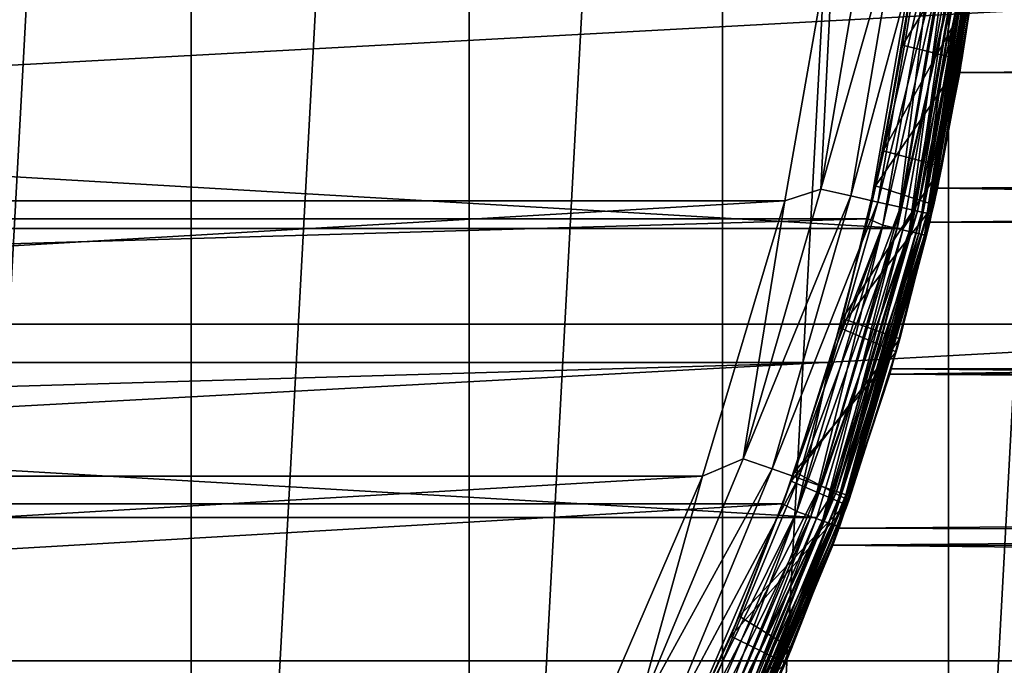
# Model space of a CAD drawing. Header units: metres. Extents: x -28 to 239, y -27 to 27.
# Tile 23 of 60: x 13.47 to 21.56, y -8.49 to -3.19. Entities that reach past the tile are written whole.
import ezdxf

# ---------------------------------------------------------------- set-up
doc = ezdxf.new("R2010")
doc.units = ezdxf.units.M
doc.layers.add('solid_10151053_XXX', color=7, linetype='CONTINUOUS')

msp = doc.modelspace()

# ---------------------------------------------------------------- linework, layer by layer
at = {"layer": 'solid_10151053_XXX'}
for points in [[(12.416398, 23.411173, -10.5), (14.875552, 21.930981, -10.5), (12.416398, -23.411173, -10.5)], [(14.875552, 21.930981, -10.5), (14.875552, -21.930981, -10.5), (12.416398, -23.411173, -10.5)], [(14.875552, 21.930981, -10.5), (17.160183, 20.193516, -10.5), (14.875552, -21.930981, -10.5)], [(17.160183, 20.193516, -10.5), (17.160183, -20.193516, -10.5), (14.875552, -21.930981, -10.5)], [(17.160183, 20.193516, -10.5), (19.243534, 18.219122, -10.5), (17.160183, -20.193516, -10.5)], [(19.243534, 18.219122, -10.5), (19.243534, -18.219122, -10.5), (17.160183, -20.193516, -10.5)], [(19.243534, 18.219122, -10.5), (21.101072, 16.031057, -10.5), (19.243534, -18.219122, -10.5)], [(21.101072, 16.031057, -10.5), (21.101072, -16.031057, -10.5), (19.243534, -18.219122, -10.5)], [(21.101072, 16.031057, -10.5), (22.711102, 13.654884, -10.5), (21.101072, -16.031057, -10.5)], [(22.711102, 13.654884, -10.5), (22.711102, -13.654884, -10.5), (21.101072, -16.031057, -10.5)], [(20.723644, -3.395495, 153.018967), (20.878622, -2.254816, 153.316711), (21.372944, -2.333889, 153.483139)], [(20.80479, -2.85657, 122.918785), (20.878622, -2.254816, 153.316711), (20.723644, -3.395495, 153.018967)], [(20.436399, -2.302629, 269.920227), (20.163845, -2.347237, 269.950012), (20.050087, -4.576302, 269.920227)], [(20.436399, -2.302629, 269.920227), (20.050087, -4.576302, 269.920227), (20.68878, -2.331066, 269.831635)], [(20.050087, -4.576302, 269.920227), (20.297697, -4.632817, 269.831635), (20.68878, -2.331066, 269.831635)], [(20.68878, -2.331066, 269.831635), (20.297697, -4.632817, 269.831635), (20.915213, -2.356579, 269.68869)], [(20.723644, -3.395495, 153.018967), (21.372944, -2.333889, 153.483139), (21.210932, -3.513813, 153.165436)], [(21.372944, -2.333889, 153.483139), (21.297413, -2.944578, 123.11721), (21.210932, -3.513813, 153.165436)], [(20.860327, -2.41807, 0.8), (-20.439226, -4.820502, 0.8), (-20.86034, -2.417959, 0.8)], [(-20.860327, -2.41807, 212.800003), (-20.439199, -4.820622, 212.800003), (20.860331, -2.418046, 212.800003)], [(20.860327, -2.41807, 0.8), (20.439198, -4.820623, 0.8), (-20.439226, -4.820502, 0.8)], [(-20.439199, -4.820622, 212.800003), (20.439205, -4.820595, 212.800003), (20.860331, -2.418046, 212.800003)], [(-20.163847, -2.347228, 269.950012), (-19.754841, -4.672896, 269.950012), (20.163845, -2.347237, 269.950012)], [(-19.754841, -4.672896, 269.950012), (19.754839, -4.672904, 269.950012), (20.163845, -2.347237, 269.950012)], [(20.050087, -4.576302, 269.920227), (20.163845, -2.347237, 269.950012), (19.754839, -4.672904, 269.950012)], [(20.297697, -4.632817, 269.831635), (20.51985, -4.683522, 269.68869), (20.915213, -2.356579, 269.68869)], [(20.986038, -2.452916, 0.816902), (20.439198, -4.820623, 0.8), (20.860327, -2.41807, 0.8)], [(20.98654, -2.452975, 212.782959), (20.860331, -2.418046, 212.800003), (20.439205, -4.820595, 212.800003)], [(20.915213, -2.356579, 269.68869), (20.51985, -4.683522, 269.68869), (21.104322, -2.377886, 269.498596)], [(20.51985, -4.683522, 269.68869), (20.705385, -4.725869, 269.498596), (21.104322, -2.377886, 269.498596)], [(21.104322, -2.377886, 269.498596), (20.705385, -4.725869, 269.498596), (21.246607, -2.393918, 269.270905)], [(20.705385, -4.725869, 269.498596), (20.844978, -4.75773, 269.270905), (21.246607, -2.393918, 269.270905)], [(21.227486, -2.391763, 213.259796), (20.826218, -4.753448, 213.259796), (21.15723, -2.462079, 213.25)], [(20.880623, -4.765866, 213.288239), (20.826218, -4.753448, 213.259796), (21.227486, -2.391763, 213.259796)], [(21.246607, -2.393918, 269.270905), (20.844978, -4.75773, 269.270905), (21.334915, -2.403868, 269.017029)], [(20.844978, -4.75773, 269.270905), (20.931618, -4.777505, 269.017029), (21.334915, -2.403868, 269.017029)], [(21.282938, -2.398011, 213.288239), (20.880623, -4.765866, 213.288239), (21.227486, -2.391763, 213.259796)], [(20.923782, -4.775717, 213.33255), (20.880623, -4.765866, 213.288239), (21.282938, -2.398011, 213.288239)], [(21.326929, -2.402968, 213.33255), (20.923782, -4.775717, 213.33255), (21.282938, -2.398011, 213.288239)], [(20.951464, -4.782035, 213.388382), (20.923782, -4.775717, 213.33255), (21.326929, -2.402968, 213.33255)], [(21.334915, -2.403868, 269.017029), (20.931618, -4.777505, 269.017029), (21.354624, -2.495999, 268.75)], [(21.355143, -2.406147, 213.388382), (20.951464, -4.782035, 213.388382), (21.326929, -2.402968, 213.33255)], [(21.355143, -2.406147, 213.388382), (21.354624, -2.495997, 213.449997), (20.951464, -4.782035, 213.388382)], [(21.354624, -2.495997, 212.300003), (21.193392, -3.618032, 154.774216), (21.365288, -2.403019, 155.084686)], [(103.534981, -2.998101, 184.883545), (21.365288, -2.403019, 155.084686), (21.193392, -3.618032, 154.774216)], [(21.15723, -2.462079, 213.25), (20.728218, -4.902106, 213.25), (-21.157227, -2.462113, 213.25)], [(20.728218, -4.902106, 213.25), (-20.72821, -4.902138, 213.25), (-21.157227, -2.462113, 213.25)], [(20.986038, -2.452916, 0.816902), (20.559372, -4.872661, 0.816902), (20.439198, -4.820623, 0.8)], [(20.98654, -2.452975, 212.782959), (20.439205, -4.820595, 212.800003), (20.559864, -4.872777, 212.782959)], [(20.676872, -4.900509, 0.866791), (20.559372, -4.872661, 0.816902), (20.986038, -2.452916, 0.816902)], [(20.98654, -2.452975, 212.782959), (20.559864, -4.872777, 212.782959), (21.106428, -2.466988, 212.732941)], [(20.559864, -4.872777, 212.782959), (20.677313, -4.900613, 212.732941), (21.106428, -2.466988, 212.732941)], [(21.105978, -2.466935, 0.866791), (20.676872, -4.900509, 0.866791), (20.986038, -2.452916, 0.816902)], [(20.777786, -4.924426, 0.946262), (20.676872, -4.900509, 0.866791), (21.105978, -2.466935, 0.866791)], [(21.106428, -2.466988, 212.732941), (20.677313, -4.900613, 212.732941), (21.209352, -2.479018, 212.653366)], [(20.677313, -4.900613, 212.732941), (20.778145, -4.924511, 212.653366), (21.209352, -2.479018, 212.653366)], [(20.826218, -4.753448, 213.259796), (20.728218, -4.902106, 213.25), (21.15723, -2.462079, 213.25)], [(21.208984, -2.478975, 0.946262), (20.777786, -4.924426, 0.946262), (21.105978, -2.466935, 0.866791)], [(20.855219, -4.942778, 1.049887), (20.777786, -4.924426, 0.946262), (21.208984, -2.478975, 0.946262)], [(21.209352, -2.479018, 212.653366), (20.778145, -4.924511, 212.653366), (21.288284, -2.488244, 212.549667)], [(20.778145, -4.924511, 212.653366), (20.855474, -4.942838, 212.549667), (21.288284, -2.488244, 212.549667)], [(21.288025, -2.488213, 1.049887), (20.855219, -4.942778, 1.049887), (21.208984, -2.478975, 0.946262)], [(20.903887, -4.954312, 1.170591), (20.855219, -4.942778, 1.049887), (21.288025, -2.488213, 1.049887)], [(21.288284, -2.488244, 212.549667), (20.855474, -4.942838, 212.549667), (21.337837, -2.494035, 212.428909)], [(20.855474, -4.942838, 212.549667), (20.904018, -4.954343, 212.428909), (21.337837, -2.494035, 212.428909)], [(21.337704, -2.49402, 1.170591), (20.903887, -4.954312, 1.170591), (21.288025, -2.488213, 1.049887)], [(21.337704, -2.49402, 1.170591), (20.920465, -4.95824, 1.3), (20.903887, -4.954312, 1.170591)], [(21.337837, -2.494035, 212.428909), (20.904018, -4.954343, 212.428909), (21.354624, -2.495997, 212.300003)], [(20.904018, -4.954343, 212.428909), (20.920465, -4.95824, 212.300003), (21.354624, -2.495997, 212.300003)], [(21.354624, -2.495997, 213.449997), (21.354624, -2.495999, 268.75), (20.920464, -4.958244, 268.75)], [(20.920465, -4.958241, 213.449997), (21.354624, -2.495997, 213.449997), (20.920464, -4.958244, 268.75)], [(20.931618, -4.777505, 269.017029), (20.920464, -4.958244, 268.75), (21.354624, -2.495999, 268.75)], [(21.337704, -2.49402, 1.170591), (21.354624, -2.495997, 1.3), (20.920465, -4.95824, 1.3)], [(21.354624, -2.495997, 212.300003), (20.920465, -4.95824, 212.300003), (21.193392, -3.618032, 154.774216)], [(20.920465, -4.95824, 1.3), (21.354624, -2.495997, 1.3), (21.008732, -4.569809, 121.803596)], [(20.951464, -4.782035, 213.388382), (21.354624, -2.495997, 213.449997), (20.920465, -4.958241, 213.449997)], [(21.354624, -2.495997, 1.3), (21.281282, -3.05892, 121.507614), (21.008732, -4.569809, 121.803596)], [(-26.345905, -2.853637), (-25.882881, -5.685635), (26.345905, -2.853637)], [(-25.882881, -5.685635), (25.882881, -5.685635), (26.345905, -2.853637)], [(20.80479, -2.85657, 122.918785), (20.562571, -4.263964, 123.210487), (21.297413, -2.944578, 123.11721)], [(20.80479, -2.85657, 122.918785), (20.723644, -3.395495, 153.018967), (20.562571, -4.263964, 123.210487)], [(20.562571, -4.263964, 123.210487), (21.046459, -4.392686, 123.429451), (21.297413, -2.944578, 123.11721)], [(21.210932, -3.513813, 153.165436), (21.297413, -2.944578, 123.11721), (21.046459, -4.392686, 123.429451)], [(114.210777, -3.979038, 155.552048), (21.008732, -4.569809, 121.803596), (21.281282, -3.05892, 121.507614)], [(103.609978, -3.979038, 184.677505), (103.534981, -2.998101, 184.883545), (21.193392, -3.618032, 154.774216)], [(114.285767, -2.998101, 155.346008), (114.210777, -3.979038, 155.552048), (21.281282, -3.05892, 121.507614)], [(20.501247, -4.549773, 152.587769), (20.723644, -3.395495, 153.018967), (21.210932, -3.513813, 153.165436)], [(20.562571, -4.263964, 123.210487), (20.723644, -3.395495, 153.018967), (20.501247, -4.549773, 152.587769)], [(20.501247, -4.549773, 152.587769), (21.210932, -3.513813, 153.165436), (20.978588, -4.706162, 152.705444)], [(21.210932, -3.513813, 153.165436), (21.046459, -4.392686, 123.429451), (20.978588, -4.706162, 152.705444)], [(20.920465, -4.95824, 212.300003), (20.94603, -4.849107, 154.324417), (21.193392, -3.618032, 154.774216)], [(103.609978, -3.979038, 184.677505), (21.193392, -3.618032, 154.774216), (20.94603, -4.849107, 154.324417)], [(103.705887, -4.944272, 184.413986), (103.609978, -3.979038, 184.677505), (20.94603, -4.849107, 154.324417)], [(114.210777, -3.979038, 155.552048), (114.114861, -4.944272, 155.815567), (21.008732, -4.569809, 121.803596)], [(20.562571, -4.263964, 123.210487), (20.227917, -5.641765, 123.622337), (21.046459, -4.392686, 123.429451)], [(20.562571, -4.263964, 123.210487), (20.501247, -4.549773, 152.587769), (20.227917, -5.641765, 123.622337)], [(20.227917, -5.641765, 123.622337), (20.700745, -5.807796, 123.870361), (21.046459, -4.392686, 123.429451)], [(20.978588, -4.706162, 152.705444), (21.046459, -4.392686, 123.429451), (20.700745, -5.807796, 123.870361)], [(20.050087, -4.576302, 269.920227), (19.754839, -4.672904, 269.950012), (19.411633, -6.792424, 269.920227)], [(20.050087, -4.576302, 269.920227), (19.411633, -6.792424, 269.920227), (20.297697, -4.632817, 269.831635)], [(20.206482, -5.718125, 152.009262), (20.501247, -4.549773, 152.587769), (20.978588, -4.706162, 152.705444)], [(20.227917, -5.641765, 123.622337), (20.501247, -4.549773, 152.587769), (20.206482, -5.718125, 152.009262)], [(20.920465, -4.95824, 1.3), (21.008732, -4.569809, 121.803596), (20.629684, -6.055254, 122.222839)], [(113.998413, -5.889993, 156.135513), (20.629684, -6.055254, 122.222839), (21.008732, -4.569809, 121.803596)], [(114.114861, -4.944272, 155.815567), (113.998413, -5.889993, 156.135513), (21.008732, -4.569809, 121.803596)], [(-19.754841, -4.672896, 269.950012), (-19.078381, -6.935794, 269.950012), (19.754839, -4.672904, 269.950012)], [(-19.078381, -6.935794, 269.950012), (19.078379, -6.935801, 269.950012), (19.754839, -4.672904, 269.950012)], [(19.411633, -6.792424, 269.920227), (19.754839, -4.672904, 269.950012), (19.078379, -6.935801, 269.950012)], [(19.411633, -6.792424, 269.920227), (19.651358, -6.876307, 269.831635), (20.297697, -4.632817, 269.831635)], [(20.297697, -4.632817, 269.831635), (19.651358, -6.876307, 269.831635), (20.51985, -4.683522, 269.68869)], [(19.651358, -6.876307, 269.831635), (19.866438, -6.951567, 269.68869), (20.51985, -4.683522, 269.68869)], [(20.51985, -4.683522, 269.68869), (19.866438, -6.951567, 269.68869), (20.705385, -4.725869, 269.498596)], [(19.866438, -6.951567, 269.68869), (20.046064, -7.014421, 269.498596), (20.705385, -4.725869, 269.498596)], [(20.705385, -4.725869, 269.498596), (20.046064, -7.014421, 269.498596), (20.844978, -4.75773, 269.270905)], [(20.046064, -7.014421, 269.498596), (20.181213, -7.061712, 269.270905), (20.844978, -4.75773, 269.270905)], [(20.826218, -4.753448, 213.259796), (20.16305, -7.055357, 213.259796), (20.728218, -4.902106, 213.25)], [(20.215723, -7.073787, 213.288239), (20.16305, -7.055357, 213.259796), (20.826218, -4.753448, 213.259796)], [(20.844978, -4.75773, 269.270905), (20.181213, -7.061712, 269.270905), (20.931618, -4.777505, 269.017029)], [(20.206482, -5.718125, 152.009262), (20.978588, -4.706162, 152.705444), (20.670797, -5.913455, 152.08725)], [(20.880623, -4.765866, 213.288239), (20.215723, -7.073787, 213.288239), (20.826218, -4.753448, 213.259796)], [(20.257507, -7.088408, 213.33255), (20.215723, -7.073787, 213.288239), (20.880623, -4.765866, 213.288239)], [(20.923782, -4.775717, 213.33255), (20.257507, -7.088408, 213.33255), (20.880623, -4.765866, 213.288239)], [(20.978588, -4.706162, 152.705444), (20.700745, -5.807796, 123.870361), (20.670797, -5.913455, 152.08725)], [(20.439198, -4.820623, 0.8), (-20.12385, -6.002482, 0.8), (-20.439226, -4.820502, 0.8)], [(-20.439199, -4.820622, 212.800003), (-20.123819, -6.002587, 212.800003), (20.439205, -4.820595, 212.800003)], [(20.439198, -4.820623, 0.8), (20.123819, -6.002588, 0.8), (-20.12385, -6.002482, 0.8)], [(-20.123819, -6.002587, 212.800003), (20.123827, -6.002563, 212.800003), (20.439205, -4.820595, 212.800003)], [(20.559372, -4.872661, 0.816902), (20.123819, -6.002588, 0.8), (20.439198, -4.820623, 0.8)], [(20.559864, -4.872777, 212.782959), (20.439205, -4.820595, 212.800003), (20.123827, -6.002563, 212.800003)], [(20.181213, -7.061712, 269.270905), (20.265093, -7.091063, 269.017029), (20.931618, -4.777505, 269.017029)], [(20.284307, -7.097786, 213.388382), (20.257507, -7.088408, 213.33255), (20.923782, -4.775717, 213.33255)], [(20.931618, -4.777505, 269.017029), (20.265093, -7.091063, 269.017029), (20.920464, -4.958244, 268.75)], [(20.951464, -4.782035, 213.388382), (20.284307, -7.097786, 213.388382), (20.923782, -4.775717, 213.33255)], [(20.951464, -4.782035, 213.388382), (20.920465, -4.958241, 213.449997), (20.284307, -7.097786, 213.388382)], [(20.920465, -4.95824, 212.300003), (20.617432, -6.096846, 153.721024), (20.94603, -4.849107, 154.324417)], [(103.705887, -4.944272, 184.413986), (20.94603, -4.849107, 154.324417), (20.617432, -6.096846, 153.721024)], [(20.728218, -4.902106, 213.25), (20.018496, -7.276653, 213.25), (-20.72821, -4.902138, 213.25)], [(20.018496, -7.276653, 213.25), (-20.018488, -7.276675, 213.25), (-20.72821, -4.902138, 213.25)], [(20.559864, -4.872777, 212.782959), (20.123827, -6.002563, 212.800003), (19.740046, -7.164513, 212.800003)], [(20.559864, -4.872777, 212.782959), (19.740046, -7.164513, 212.800003), (19.85515, -7.226684, 212.782959)], [(20.559372, -4.872661, 0.816902), (19.854675, -7.226511, 0.816902), (20.123819, -6.002588, 0.8)], [(19.968149, -7.267812, 0.866791), (19.854675, -7.226511, 0.816902), (20.559372, -4.872661, 0.816902)], [(20.559864, -4.872777, 212.782959), (19.85515, -7.226684, 212.782959), (20.677313, -4.900613, 212.732941)], [(19.85515, -7.226684, 212.782959), (19.968575, -7.267967, 212.732941), (20.677313, -4.900613, 212.732941)], [(20.676872, -4.900509, 0.866791), (19.968149, -7.267812, 0.866791), (20.559372, -4.872661, 0.816902)], [(20.065603, -7.303282, 0.946262), (19.968149, -7.267812, 0.866791), (20.676872, -4.900509, 0.866791)], [(20.677313, -4.900613, 212.732941), (19.968575, -7.267967, 212.732941), (20.778145, -4.924511, 212.653366)], [(19.968575, -7.267967, 212.732941), (20.06595, -7.303409, 212.653366), (20.778145, -4.924511, 212.653366)], [(20.16305, -7.055357, 213.259796), (20.018496, -7.276653, 213.25), (20.728218, -4.902106, 213.25)], [(20.777786, -4.924426, 0.946262), (20.065603, -7.303282, 0.946262), (20.676872, -4.900509, 0.866791)], [(20.140383, -7.3305, 1.049887), (20.065603, -7.303282, 0.946262), (20.777786, -4.924426, 0.946262)], [(20.778145, -4.924511, 212.653366), (20.06595, -7.303409, 212.653366), (20.855474, -4.942838, 212.549667)], [(20.855219, -4.942778, 1.049887), (20.140383, -7.3305, 1.049887), (20.777786, -4.924426, 0.946262)], [(20.06595, -7.303409, 212.653366), (20.140629, -7.330589, 212.549667), (20.855474, -4.942838, 212.549667)], [(20.187382, -7.347606, 1.170591), (20.140383, -7.3305, 1.049887), (20.855219, -4.942778, 1.049887)], [(20.855474, -4.942838, 212.549667), (20.140629, -7.330589, 212.549667), (20.904018, -4.954343, 212.428909)], [(20.140629, -7.330589, 212.549667), (20.18751, -7.347652, 212.428909), (20.904018, -4.954343, 212.428909)], [(20.903887, -4.954312, 1.170591), (20.187382, -7.347606, 1.170591), (20.855219, -4.942778, 1.049887)], [(20.903887, -4.954312, 1.170591), (20.203392, -7.353432, 1.3), (20.187382, -7.347606, 1.170591)], [(20.904018, -4.954343, 212.428909), (20.18751, -7.347652, 212.428909), (20.920465, -4.95824, 212.300003)], [(20.18751, -7.347652, 212.428909), (20.203392, -7.353432, 212.300003), (20.920465, -4.95824, 212.300003)], [(20.920465, -4.958241, 213.449997), (20.920464, -4.958244, 268.75), (20.20339, -7.353437, 268.75)], [(20.203392, -7.353433, 213.449997), (20.920465, -4.958241, 213.449997), (20.20339, -7.353437, 268.75)], [(20.265093, -7.091063, 269.017029), (20.20339, -7.353437, 268.75), (20.920464, -4.958244, 268.75)], [(20.903887, -4.954312, 1.170591), (20.920465, -4.95824, 1.3), (20.203392, -7.353432, 1.3)], [(20.920465, -4.95824, 212.300003), (20.203392, -7.353432, 212.300003), (20.617432, -6.096846, 153.721024)], [(20.203392, -7.353432, 1.3), (20.920465, -4.95824, 1.3), (20.629684, -6.055254, 122.222839)], [(20.284307, -7.097786, 213.388382), (20.920465, -4.958241, 213.449997), (20.203392, -7.353433, 213.449997)], [(103.822342, -5.889993, 184.09404), (103.705887, -4.944272, 184.413986), (20.617432, -6.096846, 153.721024)], [(20.227917, -5.641765, 123.622337), (19.806961, -6.977549, 124.157257), (20.700745, -5.807796, 123.870361)], [(20.227917, -5.641765, 123.622337), (19.834356, -6.899146, 151.265747), (19.806961, -6.977549, 124.157257)], [(20.227917, -5.641765, 123.622337), (20.206482, -5.718125, 152.009262), (19.834356, -6.899146, 151.265747)], [(-25.882881, -5.685635), (-25.115917, -8.452258), (25.882881, -5.685635)], [(-25.115917, -8.452258), (25.115917, -8.452258), (25.882881, -5.685635)], [(19.834356, -6.899146, 151.265747), (20.206482, -5.718125, 152.009262), (20.670797, -5.913455, 152.08725)], [(19.806961, -6.977549, 124.157257), (20.267292, -7.175273, 124.442459), (20.700745, -5.807796, 123.870361)], [(20.670797, -5.913455, 152.08725), (20.700745, -5.807796, 123.870361), (20.267292, -7.175273, 124.442459)], [(103.95887, -6.812469, 183.718918), (103.822342, -5.889993, 184.09404), (20.617432, -6.096846, 153.721024)], [(113.998413, -5.889993, 156.135513), (113.861877, -6.812469, 156.51062), (20.629684, -6.055254, 122.222839)], [(19.834356, -6.899146, 151.265747), (20.670797, -5.913455, 152.08725), (20.281404, -7.135397, 151.289413)], [(20.670797, -5.913455, 152.08725), (20.267292, -7.175273, 124.442459), (20.281404, -7.135397, 151.289413)], [(20.123819, -6.002588, 0.8), (-19.740068, -7.164449, 0.8), (-20.12385, -6.002482, 0.8)], [(-20.123819, -6.002587, 212.800003), (-19.740038, -7.164533, 212.800003), (20.123827, -6.002563, 212.800003)], [(20.123819, -6.002588, 0.8), (19.740036, -7.164536, 0.8), (-19.740068, -7.164449, 0.8)], [(-19.740038, -7.164533, 212.800003), (19.740046, -7.164513, 212.800003), (20.123827, -6.002563, 212.800003)], [(19.854675, -7.226511, 0.816902), (19.740036, -7.164536, 0.8), (20.123819, -6.002588, 0.8)], [(20.203392, -7.353432, 1.3), (20.629684, -6.055254, 122.222839), (20.148542, -7.502414, 122.76915)], [(113.861877, -6.812469, 156.51062), (20.148542, -7.502414, 122.76915), (20.629684, -6.055254, 122.222839)], [(20.203392, -7.353432, 212.300003), (20.199774, -7.363362, 152.943359), (20.617432, -6.096846, 153.721024)], [(103.95887, -6.812469, 183.718918), (20.617432, -6.096846, 153.721024), (20.199774, -7.363362, 152.943359)], [(19.411633, -6.792424, 269.920227), (19.078379, -6.935801, 269.950012), (18.529066, -8.923128, 269.920227)], [(19.411633, -6.792424, 269.920227), (18.529066, -8.923128, 269.920227), (19.651358, -6.876307, 269.831635)], [(18.529066, -8.923128, 269.920227), (18.757893, -9.033325, 269.831635), (19.651358, -6.876307, 269.831635)], [(19.651358, -6.876307, 269.831635), (18.757893, -9.033325, 269.831635), (19.866438, -6.951567, 269.68869)], [(113.861877, -6.812469, 156.51062), (113.705811, -7.708059, 156.939438), (20.148542, -7.502414, 122.76915)], [(104.114944, -7.708059, 183.290115), (103.95887, -6.812469, 183.718918), (20.199774, -7.363362, 152.943359)], [(-19.078381, -6.935794, 269.950012), (-18.144127, -9.103864, 269.950012), (19.078379, -6.935801, 269.950012)], [(-18.144127, -9.103864, 269.950012), (18.144125, -9.103869, 269.950012), (19.078379, -6.935801, 269.950012)], [(18.529066, -8.923128, 269.920227), (19.078379, -6.935801, 269.950012), (18.144125, -9.103869, 269.950012)], [(18.757893, -9.033325, 269.831635), (18.963192, -9.132193, 269.68869), (19.866438, -6.951567, 269.68869)], [(19.866438, -6.951567, 269.68869), (18.963192, -9.132193, 269.68869), (20.046064, -7.014421, 269.498596)], [(19.380978, -8.085638, 150.337494), (19.834356, -6.899146, 151.265747), (20.281404, -7.135397, 151.289413)], [(19.806961, -6.977549, 124.157257), (19.834356, -6.899146, 151.265747), (19.380978, -8.085638, 150.337494)], [(18.963192, -9.132193, 269.68869), (19.134653, -9.214763, 269.498596), (20.046064, -7.014421, 269.498596)], [(20.046064, -7.014421, 269.498596), (19.134653, -9.214763, 269.498596), (20.181213, -7.061712, 269.270905)], [(19.806961, -6.977549, 124.157257), (19.310678, -8.252042, 124.815147), (20.267292, -7.175273, 124.442459)], [(19.806961, -6.977549, 124.157257), (19.380978, -8.085638, 150.337494), (19.310678, -8.252042, 124.815147)], [(19.134653, -9.214763, 269.498596), (19.263657, -9.276888, 269.270905), (20.181213, -7.061712, 269.270905)], [(20.16305, -7.055357, 213.259796), (19.246321, -9.268539, 213.259796), (20.018496, -7.276653, 213.25)], [(19.296598, -9.292751, 213.288239), (19.246321, -9.268539, 213.259796), (20.16305, -7.055357, 213.259796)], [(20.181213, -7.061712, 269.270905), (19.263657, -9.276888, 269.270905), (20.265093, -7.091063, 269.017029)], [(19.263657, -9.276888, 269.270905), (19.343723, -9.315446, 269.017029), (20.265093, -7.091063, 269.017029)], [(20.215723, -7.073787, 213.288239), (19.296598, -9.292751, 213.288239), (20.16305, -7.055357, 213.259796)], [(19.336483, -9.311959, 213.33255), (19.296598, -9.292751, 213.288239), (20.215723, -7.073787, 213.288239)], [(20.257507, -7.088408, 213.33255), (19.336483, -9.311959, 213.33255), (20.215723, -7.073787, 213.288239)], [(19.362064, -9.324279, 213.388382), (19.336483, -9.311959, 213.33255), (20.257507, -7.088408, 213.33255)], [(20.265093, -7.091063, 269.017029), (19.343723, -9.315446, 269.017029), (20.20339, -7.353437, 268.75)], [(20.284307, -7.097786, 213.388382), (19.362064, -9.324279, 213.388382), (20.257507, -7.088408, 213.33255)], [(20.284307, -7.097786, 213.388382), (20.203392, -7.353433, 213.449997), (19.362064, -9.324279, 213.388382)], [(19.740036, -7.164536, 0.8), (-18.774002, -9.409402, 0.8), (-19.740068, -7.164449, 0.8)], [(-19.740038, -7.164533, 212.800003), (-18.773975, -9.409454, 212.800003), (19.740046, -7.164513, 212.800003)], [(19.740036, -7.164536, 0.8), (18.773973, -9.40946, 0.8), (-18.774002, -9.409402, 0.8)], [(-18.773975, -9.409454, 212.800003), (18.773983, -9.409441, 212.800003), (19.740046, -7.164513, 212.800003)], [(19.854675, -7.226511, 0.816902), (18.773973, -9.40946, 0.8), (19.740036, -7.164536, 0.8)], [(19.85515, -7.226684, 212.782959), (19.740046, -7.164513, 212.800003), (18.773983, -9.409441, 212.800003)], [(19.310678, -8.252042, 124.815147), (19.759642, -8.474035, 125.145355), (20.267292, -7.175273, 124.442459)], [(19.380978, -8.085638, 150.337494), (20.281404, -7.135397, 151.289413), (19.810862, -8.353317, 150.297943)], [(19.810862, -8.353317, 150.297943), (20.267292, -7.175273, 124.442459), (19.759642, -8.474035, 125.145355)], [(20.281404, -7.135397, 151.289413), (20.267292, -7.175273, 124.442459), (19.810862, -8.353317, 150.297943)], [(20.018496, -7.276653, 213.25), (19.038298, -9.551593, 213.25), (-20.018488, -7.276675, 213.25)], [(19.038298, -9.551593, 213.25), (-19.038286, -9.551613, 213.25), (-20.018488, -7.276675, 213.25)], [(19.854675, -7.226511, 0.816902), (18.881477, -9.482635, 0.816902), (18.773973, -9.40946, 0.8)], [(19.85515, -7.226684, 212.782959), (18.773983, -9.409441, 212.800003), (18.881929, -9.482862, 212.782959)], [(18.989389, -9.53683, 0.866791), (18.881477, -9.482635, 0.816902), (19.854675, -7.226511, 0.816902)], [(19.85515, -7.226684, 212.782959), (18.881929, -9.482862, 212.782959), (19.968575, -7.267967, 212.732941)], [(18.881929, -9.482862, 212.782959), (18.989796, -9.537033, 212.732941), (19.968575, -7.267967, 212.732941)], [(19.968149, -7.267812, 0.866791), (18.989389, -9.53683, 0.866791), (19.854675, -7.226511, 0.816902)], [(19.082067, -9.583374, 0.946262), (18.989389, -9.53683, 0.866791), (19.968149, -7.267812, 0.866791)], [(19.968575, -7.267967, 212.732941), (18.989796, -9.537033, 212.732941), (20.06595, -7.303409, 212.653366)], [(19.246321, -9.268539, 213.259796), (19.038298, -9.551593, 213.25), (20.018496, -7.276653, 213.25)], [(20.065603, -7.303282, 0.946262), (19.082067, -9.583374, 0.946262), (19.968149, -7.267812, 0.866791)], [(18.989796, -9.537033, 212.732941), (19.082397, -9.58354, 212.653366), (20.06595, -7.303409, 212.653366)], [(19.153181, -9.619089, 1.049887), (19.082067, -9.583374, 0.946262), (20.065603, -7.303282, 0.946262)], [(20.06595, -7.303409, 212.653366), (19.082397, -9.58354, 212.653366), (20.140629, -7.330589, 212.549667)], [(19.082397, -9.58354, 212.653366), (19.153416, -9.619206, 212.549667), (20.140629, -7.330589, 212.549667)], [(20.140383, -7.3305, 1.049887), (19.153181, -9.619089, 1.049887), (20.065603, -7.303282, 0.946262)], [(19.197876, -9.641536, 1.170591), (19.153181, -9.619089, 1.049887), (20.140383, -7.3305, 1.049887)], [(20.140629, -7.330589, 212.549667), (19.153416, -9.619206, 212.549667), (20.18751, -7.347652, 212.428909)], [(19.153416, -9.619206, 212.549667), (19.197998, -9.641597, 212.428909), (20.18751, -7.347652, 212.428909)], [(20.187382, -7.347606, 1.170591), (19.197876, -9.641536, 1.170591), (20.140383, -7.3305, 1.049887)], [(20.187382, -7.347606, 1.170591), (19.213102, -9.649181, 1.3), (19.197876, -9.641536, 1.170591)], [(20.18751, -7.347652, 212.428909), (19.197998, -9.641597, 212.428909), (20.203392, -7.353432, 212.300003)], [(19.197998, -9.641597, 212.428909), (19.213102, -9.649181, 212.300003), (20.203392, -7.353432, 212.300003)], [(20.203392, -7.353433, 213.449997), (20.20339, -7.353437, 268.75), (19.213099, -9.649188, 268.75)], [(19.213102, -9.649182, 213.449997), (20.203392, -7.353433, 213.449997), (19.213099, -9.649188, 268.75)], [(19.343723, -9.315446, 269.017029), (19.213099, -9.649188, 268.75), (20.20339, -7.353437, 268.75)], [(20.187382, -7.347606, 1.170591), (20.203392, -7.353432, 1.3), (19.213102, -9.649181, 1.3)], [(20.203392, -7.353432, 212.300003), (19.213102, -9.649181, 212.300003), (20.199774, -7.363362, 152.943359)], [(19.213102, -9.649181, 1.3), (20.203392, -7.353432, 1.3), (19.574171, -8.893919, 123.44516)], [(19.362064, -9.324279, 213.388382), (20.203392, -7.353433, 213.449997), (19.213102, -9.649182, 213.449997)], [(19.213102, -9.649181, 212.300003), (19.687235, -8.640764, 151.970612), (20.199774, -7.363362, 152.943359)], [(20.203392, -7.353432, 1.3), (20.148542, -7.502414, 122.76915), (19.574171, -8.893919, 123.44516)], [(104.114944, -7.708059, 183.290115), (20.199774, -7.363362, 152.943359), (19.687235, -8.640764, 151.970612)], [(113.530807, -8.573229, 157.420242), (19.574171, -8.893919, 123.44516), (20.148542, -7.502414, 122.76915)], [(113.705811, -7.708059, 156.939438), (113.530807, -8.573229, 157.420242), (20.148542, -7.502414, 122.76915)], [(104.28994, -8.573229, 182.809311), (104.114944, -7.708059, 183.290115), (19.687235, -8.640764, 151.970612)], [(18.846992, -9.262264, 149.206543), (19.380978, -8.085638, 150.337494), (19.810862, -8.353317, 150.297943)], [(19.310678, -8.252042, 124.815147), (19.380978, -8.085638, 150.337494), (18.846992, -9.262264, 149.206543)], [(19.310678, -8.252042, 124.815147), (18.756317, -9.444549, 125.592979), (19.759642, -8.474035, 125.145355)], [(19.310678, -8.252042, 124.815147), (18.846992, -9.262264, 149.206543), (18.756317, -9.444549, 125.592979)], [(18.846992, -9.262264, 149.206543), (19.810862, -8.353317, 150.297943), (19.265926, -9.543355, 149.104172)], [(19.810862, -8.353317, 150.297943), (19.759642, -8.474035, 125.145355), (19.265926, -9.543355, 149.104172)], [(-25.115917, -8.452258), (-24.054819, -11.118259), (25.115917, -8.452258)], [(-24.054819, -11.118259), (24.054819, -11.118259), (25.115917, -8.452258)], [(18.756317, -9.444549, 125.592979), (19.197346, -9.680327, 125.973648), (19.759642, -8.474035, 125.145355)], [(19.265926, -9.543355, 149.104172), (19.759642, -8.474035, 125.145355), (19.197346, -9.680327, 125.973648)]]:
    msp.add_3dface(points, dxfattribs=at)

doc.saveas('drawing.dxf')
